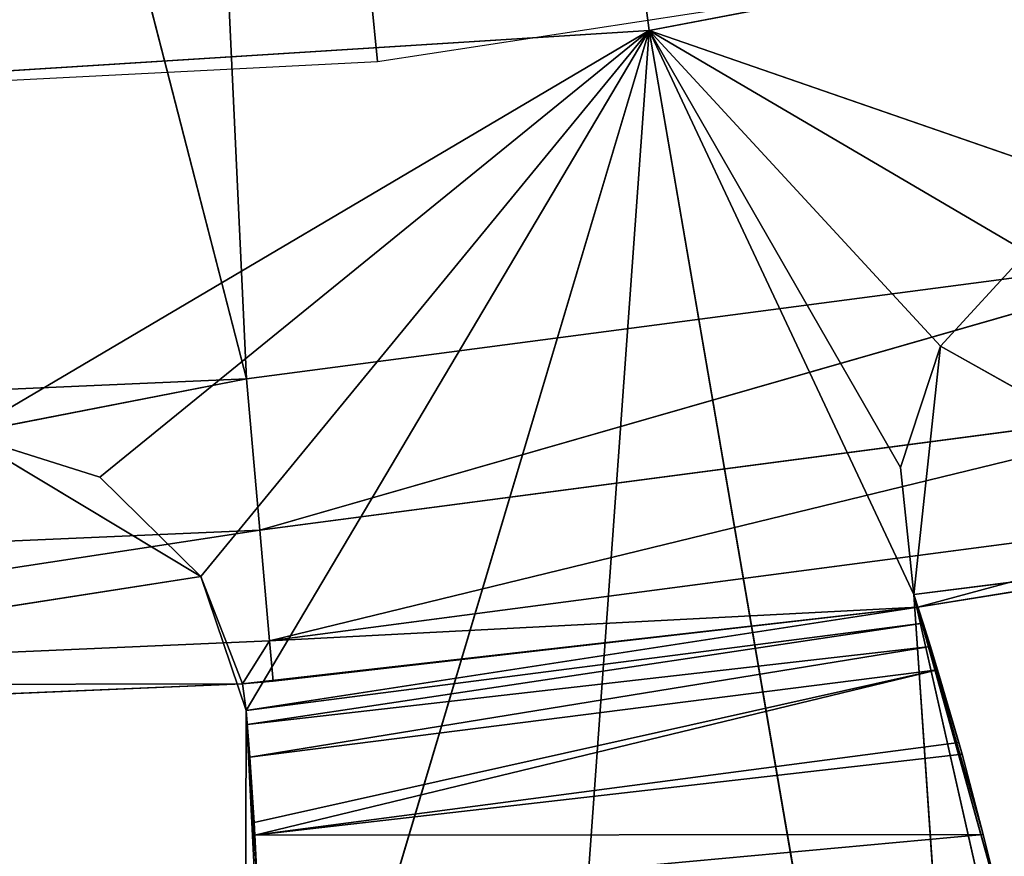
# Model space of a CAD drawing. Extents: x 0 to 110, y -110 to 0.
# Tile 197 of 256: x 57.56 to 60.81, y -94.43 to -91.67. Entities that reach past the tile are written whole.
import ezdxf

# ---------------------------------------------------------------- set-up
doc = ezdxf.new("R2010")
doc.units = 0
doc.header["$LTSCALE"] = 25.4
doc.layers.get('0').update_dxf_attribs({"color": 13, "linetype": 'CONTINUOUS'})

# ---------------------------------------------------------------- blocks, each defined once
blk = doc.blocks.new('REFLECTOR-LED-GU10-ES111-D')
at = {"color": 18}
for p, q in [((59.6373, 56, 91.7082), (55, 56, 92)), ((55, 56, 92), (59.6373, 47, 91.7082)), ((55, 56, 92), (59.6373, 47, 91.7082)), ((59.6373, 56, 91.7082), (55, 56, 92)), ((57.3831, 56, 93.0391), (59.6373, 56, 91.7082)), ((57.3831, 56, 93.0391), (59.6373, 56, 91.7082)), ((57.3831, 56, 93.0391), (57.8282, 56, 93.1791)), ((57.8282, 56, 93.1791), (57.3831, 46, 93.0391)), ((57.8282, 56, 93.1791), (57.3831, 46, 93.0391)), ((57.3831, 56, 93.0391), (57.8282, 56, 93.1791)), ((57.8282, 56, 93.1791), (59.6373, 56, 91.7082)), ((57.8282, 56, 93.1791), (59.6373, 56, 91.7082)), ((57.8282, 56, 93.1791), (58.1614, 56, 93.5059)), ((58.1614, 56, 93.5059), (57.8282, 46, 93.1791)), ((58.1614, 56, 93.5059), (57.8282, 46, 93.1791)), ((57.8282, 56, 93.1791), (58.1614, 56, 93.5059)), ((57.8282, 56, 93.1791), (57.8282, 46, 93.1791)), ((57.8282, 56, 93.1791), (57.8282, 46, 93.1791)), ((58.1614, 56, 93.5059), (59.6373, 56, 91.7082)), ((58.1614, 56, 93.5059), (58.31, 56, 93.9482)), ((58.1614, 56, 93.5059), (59.6373, 56, 91.7082)), ((58.1614, 56, 93.5059), (58.31, 56, 93.9482)), ((58.1614, 56, 93.5059), (58.31, 53.4116, 93.9482)), ((58.1614, 56, 93.5059), (58.31, 53.4116, 93.9482)), ((58.1614, 56, 93.5059), (58.2982, 53, 93.8603)), ((58.1614, 56, 93.5059), (58.2982, 53, 93.8603)), ((58.1614, 56, 93.5059), (58.1614, 46, 93.5059)), ((58.1614, 56, 93.5059), (58.1614, 46, 93.5059)), ((58.31, 56, 93.9482), (58.3046, 56, 96.1754)), ((58.3046, 56, 96.1754), (59.6373, 56, 91.7082)), ((58.3046, 56, 96.1754), (59.6373, 56, 91.7082)), ((58.31, 56, 93.9482), (58.3046, 56, 96.1754)), ((58.31, 56, 93.9482), (59.6373, 56, 91.7082)), ((58.31, 56, 93.9482), (59.6373, 56, 91.7082)), ((58.31, 53.4116, 93.9482), (58.31, 56, 93.9482)), ((58.31, 53.4116, 93.9482), (58.31, 56, 93.9482)), ((58.3139, 53.5, 93.9934), (58.31, 56, 93.9482)), ((58.3227, 53.6532, 94.1019), (58.31, 56, 93.9482)), ((58.3139, 53.5, 93.9934), (58.31, 56, 93.9482)), ((58.3227, 53.6532, 94.1019), (58.31, 56, 93.9482)), ((58.3371, 53.8404, 94.3167), (58.31, 56, 93.9482)), ((58.3371, 53.8404, 94.3167), (58.31, 56, 93.9482)), ((58.3395, 53.866, 94.3586), (58.31, 56, 93.9482)), ((58.31, 56, 93.9482), (58.3568, 54, 94.8589)), ((58.31, 56, 93.9482), (58.3568, 54, 94.8589)), ((58.31, 56, 93.9482), (58.3496, 53.9593, 94.5761)), ((58.31, 56, 93.9482), (58.3496, 53.9593, 94.5761)), ((58.3395, 53.866, 94.3586), (58.31, 56, 93.9482)), ((59.6373, 56, 91.7082), (59.1195, 56, 98.9013)), ((59.6373, 56, 91.7082), (59.1195, 56, 98.9013)), ((60.8747, 56, 98.9013), (59.6373, 56, 91.7082)), ((59.6373, 56, 91.7082), (60.4653, 56, 93.1472)), ((60.5972, 56, 92.7479), (59.6373, 56, 91.7082)), ((59.6373, 56, 91.7082), (60.4653, 56, 93.1472)), ((59.6373, 56, 91.7082), (60.5093, 56, 93.5655)), ((59.6373, 56, 91.7082), (60.5093, 56, 93.5655)), ((60.8747, 56, 98.9013), (59.6373, 56, 91.7082)), ((60.8816, 56, 92.4381), (59.6373, 56, 91.7082)), ((60.5972, 56, 92.7479), (59.6373, 56, 91.7082)), ((60.8816, 56, 92.4381), (59.6373, 56, 91.7082)), ((61.2682, 56, 92.2726), (59.6373, 56, 91.7082)), ((61.2682, 56, 92.2726), (59.6373, 56, 91.7082)), ((64.2015, 56, 90.8376), (59.6373, 56, 91.7082)), ((59.6373, 56, 91.7082), (59.6373, 47, 91.7082)), ((59.6373, 56, 91.7082), (59.6373, 47, 91.7082)), ((59.6373, 56, 91.7082), (64.2015, 47, 90.8376)), ((59.6373, 56, 91.7082), (64.2015, 47, 90.8376)), ((64.2015, 56, 90.8376), (59.6373, 56, 91.7082)), ((60.4653, 56, 93.1472), (60.5972, 56, 92.7479)), ((60.5093, 56, 93.5655), (60.4653, 56, 93.1472)), ((60.5972, 56, 92.7479), (60.4653, 46, 93.1472)), ((60.5972, 56, 92.7479), (60.4653, 46, 93.1472)), ((60.4653, 56, 93.1472), (60.5972, 56, 92.7479)), ((60.4653, 56, 93.1472), (60.4653, 46, 93.1472)), ((60.4653, 56, 93.1472), (60.4653, 46, 93.1472)), ((60.4653, 56, 93.1472), (60.5093, 46, 93.5655)), ((60.4653, 56, 93.1472), (60.5093, 46, 93.5655)), ((60.5093, 56, 93.5655), (60.4653, 56, 93.1472)), ((60.8747, 56, 98.9013), (60.5093, 56, 93.5655)), ((60.8747, 56, 98.9013), (60.5093, 56, 93.5655)), ((61.0047, 56, 95.7575), (60.5093, 56, 93.5655)), ((60.7924, 54, 94.5784), (60.5093, 56, 93.5655)), ((60.5093, 56, 93.5655), (61.0047, 54, 95.7575)), ((60.7924, 54, 94.5784), (60.5093, 56, 93.5655)), ((60.7383, 53.9736, 94.3557), (60.5093, 56, 93.5655)), ((60.7383, 53.9736, 94.3557), (60.5093, 56, 93.5655)), ((60.6682, 53.866, 94.0912), (60.5093, 56, 93.5655)), ((60.6577, 53.8425, 94.0536), (60.5093, 56, 93.5655)), ((60.6682, 53.866, 94.0912), (60.5093, 56, 93.5655)), ((60.6577, 53.8425, 94.0536), (60.5093, 56, 93.5655)), ((60.5878, 53.6186, 93.8141), (60.5093, 56, 93.5655)), ((60.5878, 53.6186, 93.8141), (60.5093, 56, 93.5655)), ((60.5639, 53.5001, 93.7365), (60.5093, 56, 93.5655)), ((60.5093, 46, 93.5655), (60.5093, 56, 93.5655)), ((60.5093, 56, 93.5655), (60.5228, 53, 93.607)), ((60.5093, 56, 93.5655), (60.5228, 53, 93.607)), ((60.5093, 56, 93.5655), (60.5399, 53.3277, 93.6603)), ((60.5093, 56, 93.5655), (60.5399, 53.3277, 93.6603)), ((60.5639, 53.5001, 93.7365), (60.5093, 56, 93.5655)), ((61.0047, 56, 95.7575), (60.5093, 56, 93.5655)), ((60.5093, 56, 93.5655), (61.0047, 54, 95.7575)), ((60.5093, 46, 93.5655), (60.5093, 56, 93.5655)), ((60.5972, 56, 92.7479), (60.8816, 56, 92.4381)), ((60.8816, 56, 92.4381), (60.5972, 46, 92.7479)), ((60.8816, 56, 92.4381), (60.5972, 46, 92.7479)), ((60.5972, 56, 92.7479), (60.8816, 56, 92.4381)), ((60.5972, 56, 92.7479), (60.5972, 46, 92.7479)), ((60.5972, 56, 92.7479), (60.5972, 46, 92.7479)), ((60.7383, 53.9736, 94.3557), (60.7924, 54, 94.5784)), ((60.7383, 53.9736, 94.3557), (60.7924, 54, 94.5784)), ((58.3395, 53.866, 94.3586), (60.7383, 53.9736, 94.3557)), ((58.3395, 53.866, 94.3586), (60.7383, 53.9736, 94.3557)), ((60.7383, 53.9736, 94.3557), (58.3496, 53.9593, 94.5761)), ((60.7383, 53.9736, 94.3557), (58.3496, 53.9593, 94.5761)), ((60.6682, 53.866, 94.0912), (60.7383, 53.9736, 94.3557)), ((60.6682, 53.866, 94.0912), (60.7383, 53.9736, 94.3557)), ((58.3496, 53.9593, 94.5761), (58.3395, 53.866, 94.3586)), ((58.3496, 53.9593, 94.5761), (58.3395, 53.866, 94.3586)), ((58.3395, 53.866, 94.3586), (58.3371, 53.8404, 94.3167)), ((58.3395, 53.866, 94.3586), (58.3371, 53.8404, 94.3167)), ((60.6577, 53.8425, 94.0536), (58.3395, 53.866, 94.3586)), ((58.3395, 53.866, 94.3586), (60.5878, 53.6186, 93.8141)), ((60.6577, 53.8425, 94.0536), (58.3395, 53.866, 94.3586)), ((60.6682, 53.866, 94.0912), (58.3395, 53.866, 94.3586)), ((60.6682, 53.866, 94.0912), (58.3395, 53.866, 94.3586)), ((58.3395, 53.866, 94.3586), (60.5878, 53.6186, 93.8141)), ((60.6577, 53.8425, 94.0536), (60.6682, 53.866, 94.0912)), ((60.6577, 53.8425, 94.0536), (60.6682, 53.866, 94.0912)), ((58.3371, 53.8404, 94.3167), (58.3227, 53.6532, 94.1019)), ((58.3371, 53.8404, 94.3167), (58.3227, 53.6532, 94.1019)), ((58.3371, 53.8404, 94.3167), (60.5878, 53.6186, 93.8141)), ((58.3371, 53.8404, 94.3167), (60.5878, 53.6186, 93.8141)), ((60.5878, 53.6186, 93.8141), (60.6577, 53.8425, 94.0536)), ((60.5878, 53.6186, 93.8141), (60.6577, 53.8425, 94.0536)), ((58.3227, 53.6532, 94.1019), (58.3139, 53.5, 93.9934)), ((58.3227, 53.6532, 94.1019), (58.3139, 53.5, 93.9934)), ((58.3227, 53.6532, 94.1019), (60.5878, 53.6186, 93.8141)), ((58.3227, 53.6532, 94.1019), (60.5878, 53.6186, 93.8141)), ((58.3227, 53.6532, 94.1019), (60.5639, 53.5001, 93.7365)), ((58.3227, 53.6532, 94.1019), (60.5639, 53.5001, 93.7365)), ((60.5639, 53.5001, 93.7365), (60.5878, 53.6186, 93.8141)), ((60.5639, 53.5001, 93.7365), (60.5878, 53.6186, 93.8141)), ((58.3139, 53.5, 93.9934), (58.31, 53.4116, 93.9482)), ((58.3139, 53.5, 93.9934), (58.31, 53.4116, 93.9482)), ((58.3139, 53.5, 93.9934), (60.5639, 53.5001, 93.7365)), ((58.3139, 53.5, 93.9934), (60.5639, 53.5001, 93.7365)), ((58.3139, 53.5, 93.9934), (60.5399, 53.3277, 93.6603)), ((58.3139, 53.5, 93.9934), (60.5399, 53.3277, 93.6603)), ((60.5399, 53.3277, 93.6603), (60.5639, 53.5001, 93.7365)), ((60.5399, 53.3277, 93.6603), (60.5639, 53.5001, 93.7365)), ((58.31, 53.4116, 93.9482), (58.2982, 53, 93.8603)), ((58.31, 53.4116, 93.9482), (58.2982, 53, 93.8603)), ((58.31, 53.4116, 93.9482), (60.5399, 53.3277, 93.6603)), ((58.31, 53.4116, 93.9482), (60.5399, 53.3277, 93.6603)), ((58.31, 53.4116, 93.9482), (60.5228, 53, 93.607)), ((58.31, 53.4116, 93.9482), (60.5228, 53, 93.607)), ((60.5228, 53, 93.607), (60.5399, 53.3277, 93.6603)), ((60.5228, 53, 93.607), (60.5399, 53.3277, 93.6603)), ((58.2982, 53, 93.8603), (58.1614, 46, 93.5059)), ((58.2982, 53, 93.8603), (58.1614, 46, 93.5059)), ((60.5228, 53, 93.607), (58.2982, 53, 93.8603)), ((58.2982, 53, 93.8603), (58.3991, 46, 93.8516)), ((58.2982, 53, 93.8603), (58.3991, 46, 93.8516)), ((58.2982, 53, 93.8603), (58.2982, 46, 93.8603)), ((60.5228, 53, 93.607), (58.2982, 53, 93.8603)), ((58.2982, 53, 93.8603), (58.2982, 46, 93.8603)), ((60.5228, 53, 93.607), (58.3991, 46, 93.8516)), ((60.5228, 53, 93.607), (58.3991, 46, 93.8516)), ((60.5093, 46, 93.5655), (60.5228, 53, 93.607)), ((60.5093, 46, 93.5655), (60.5228, 53, 93.607)), ((60.5228, 46, 93.607), (60.5228, 53, 93.607)), ((60.5228, 46, 93.607), (60.5228, 53, 93.607)), ((59.6373, 47, 91.7082), (55, 47, 92)), ((59.6373, 47, 91.7082), (55, 47, 92)), ((59.6373, 47, 91.7082), (55, 47, 55)), ((59.6373, 47, 91.7082), (55, 47, 55)), ((64.2015, 47, 90.8376), (59.6373, 47, 91.7082)), ((64.2015, 47, 90.8376), (59.6373, 47, 91.7082)), ((58.2982, 46, 93.8603), (55, 45.5, 93.866)), ((58.2982, 46, 93.8603), (55, 45.5, 93.866)), ((58.2982, 46, 93.8603), (55, 46, 94)), ((58.1614, 46, 93.5059), (55, 46, 94)), ((58.2982, 46, 93.8603), (55, 46, 94)), ((58.1614, 46, 93.5059), (55, 46, 94)), ((57.3831, 46, 93.0391), (57.8282, 46, 93.1791)), ((57.3831, 46, 93.0391), (57.8282, 46, 93.1791)), ((57.3831, 46, 93.0391), (58.1614, 46, 93.5059)), ((57.3831, 46, 93.0391), (58.1614, 46, 93.5059)), ((57.8282, 46, 93.1791), (58.1614, 46, 93.5059)), ((57.8282, 46, 93.1791), (58.1614, 46, 93.5059)), ((58.1614, 46, 93.5059), (58.2982, 46, 93.8603)), ((58.1614, 46, 93.5059), (58.2982, 46, 93.8603)), ((58.2982, 46, 93.8603), (58.3991, 46, 93.8516)), ((58.2982, 46, 93.8603), (58.3991, 46, 93.8516)), ((58.2982, 46, 93.8603), (58.3874, 45.5, 93.7181)), ((58.2982, 46, 93.8603), (58.3874, 45.5, 93.7181)), ((60.5228, 46, 93.607), (58.3874, 45.5, 93.7181)), ((58.3991, 46, 93.8516), (58.3874, 45.5, 93.7181)), ((60.5228, 46, 93.607), (58.3874, 45.5, 93.7181)), ((58.3991, 46, 93.8516), (58.3874, 45.5, 93.7181)), ((58.3991, 46, 93.8516), (60.5228, 46, 93.607)), ((58.3991, 46, 93.8516), (60.5228, 46, 93.607)), ((60.4653, 46, 93.1472), (60.5972, 46, 92.7479)), ((60.5093, 46, 93.5655), (60.4653, 46, 93.1472)), ((60.5093, 46, 93.5655), (60.4653, 46, 93.1472)), ((60.4653, 46, 93.1472), (60.5972, 46, 92.7479)), ((60.5228, 46, 93.607), (60.5093, 46, 93.5655)), ((60.5228, 46, 93.607), (60.5093, 46, 93.5655)), ((61.7723, 46, 93.4075), (60.5093, 46, 93.5655)), ((60.5093, 46, 93.5655), (60.5972, 46, 92.7479)), ((60.5093, 46, 93.5655), (60.5972, 46, 92.7479)), ((61.7723, 46, 93.4075), (60.5093, 46, 93.5655)), ((61.7723, 46, 93.4075), (60.5228, 46, 93.607)), ((60.5228, 46, 93.607), (61.749, 45.5, 93.2756)), ((60.5228, 46, 93.607), (61.749, 45.5, 93.2756)), ((61.7723, 46, 93.4075), (60.5228, 46, 93.607)), ((60.5972, 46, 92.7479), (60.8816, 46, 92.4381)), ((61.7723, 46, 93.4075), (60.5972, 46, 92.7479)), ((61.7723, 46, 93.4075), (60.5972, 46, 92.7479)), ((60.5972, 46, 92.7479), (60.8816, 46, 92.4381)), ((55, 45.5, 93.866), (58.3874, 45.5, 93.7181)), ((55, 45.5, 93.866), (58.3555, 45.134, 93.3535)), ((55, 45.5, 93.866), (58.3874, 45.5, 93.7181)), ((55, 45.5, 93.866), (58.3555, 45.134, 93.3535)), ((58.3555, 45.134, 93.3535), (58.3874, 45.5, 93.7181)), ((58.3555, 45.134, 93.3535), (58.3874, 45.5, 93.7181)), ((58.3874, 45.5, 93.7181), (61.749, 45.5, 93.2756)), ((61.6855, 45.134, 92.9151), (58.3874, 45.5, 93.7181)), ((61.6855, 45.134, 92.9151), (58.3874, 45.5, 93.7181)), ((58.3874, 45.5, 93.7181), (61.749, 45.5, 93.2756)), ((55, 45.134, 93.5), (58.3555, 45.134, 93.3535)), ((55, 45.134, 93.5), (58.3119, 45, 92.8554)), ((55, 45.134, 93.5), (58.3555, 45.134, 93.3535)), ((55, 45.134, 93.5), (58.3119, 45, 92.8554)), ((58.3119, 45, 92.8554), (58.3555, 45.134, 93.3535)), ((58.3119, 45, 92.8554), (58.3555, 45.134, 93.3535)), ((58.3555, 45.134, 93.3535), (61.6855, 45.134, 92.9151)), ((61.5986, 45, 92.4227), (58.3555, 45.134, 93.3535)), ((61.5986, 45, 92.4227), (58.3555, 45.134, 93.3535)), ((58.3555, 45.134, 93.3535), (61.6855, 45.134, 92.9151)), ((58.3119, 45, 92.8554), (55, 45, 80)), ((58.3119, 45, 92.8554), (55, 45, 80)), ((58.3119, 45, 92.8554), (55, 45, 93)), ((58.3119, 45, 92.8554), (55, 45, 93)), ((58.3119, 45, 92.8554), (57.703, 45, 79.8534)), ((58.3119, 45, 92.8554), (57.703, 45, 79.8534)), ((61.5986, 45, 92.4227), (58.3119, 45, 92.8554)), ((61.5986, 45, 92.4227), (58.3119, 45, 92.8554))]:
    blk.add_line(p, q, dxfattribs=at)
at = {"color": 7}
for p, q in [((55, 47.5, 92), (58.7432, 47.5, 91.8102)), ((58.7432, 47.5, 91.8102), (55, 47.5, 55)), ((58.7432, 47.5, 91.8102), (55, 47.5, 55)), ((58.7432, 47.5, 91.8102), (62.448, 47.5, 91.2426))]:
    blk.add_line(p, q, dxfattribs=at)
at = {"color": 18}
mesh = blk.add_polyface(dxfattribs=at)
corners = [(57.3831, 56, 93.0391), (59.6373, 56, 91.7082), (55, 56, 92)]
mesh.append_faces([[corners[k] for k in face] for face in [(0, 1, 2)]], dxfattribs={"color": 18})
mesh = blk.add_polyface(dxfattribs=at)
corners = [(59.6373, 47, 91.7082), (55, 47, 92), (55, 56, 92)]
mesh.append_faces([[corners[k] for k in face] for face in [(0, 1, 2)]], dxfattribs={"color": 18})
mesh = blk.add_polyface(dxfattribs=at)
corners = [(59.6373, 47, 91.7082), (55, 56, 92), (59.6373, 56, 91.7082)]
mesh.append_faces([[corners[k] for k in face] for face in [(0, 1, 2)]], dxfattribs={"color": 18})
mesh = blk.add_polyface(dxfattribs=at)
corners = [(57.8282, 56, 93.1791), (59.6373, 56, 91.7082), (57.3831, 56, 93.0391)]
mesh.append_faces([[corners[k] for k in face] for face in [(0, 1, 2)]], dxfattribs={"color": 18})
mesh = blk.add_polyface(dxfattribs=at)
corners = [(57.8282, 56, 93.1791), (57.3831, 46, 93.0391), (57.8282, 46, 93.1791)]
mesh.append_faces([[corners[k] for k in face] for face in [(0, 1, 2)]], dxfattribs={"color": 18})
mesh = blk.add_polyface(dxfattribs=at)
corners = [(57.8282, 56, 93.1791), (57.3831, 56, 93.0391), (57.3831, 46, 93.0391)]
mesh.append_faces([[corners[k] for k in face] for face in [(0, 1, 2)]], dxfattribs={"color": 18})
mesh = blk.add_polyface(dxfattribs=at)
corners = [(58.1614, 56, 93.5059), (59.6373, 56, 91.7082), (57.8282, 56, 93.1791)]
mesh.append_faces([[corners[k] for k in face] for face in [(0, 1, 2)]], dxfattribs={"color": 18})
mesh = blk.add_polyface(dxfattribs=at)
corners = [(58.1614, 56, 93.5059), (57.8282, 46, 93.1791), (58.1614, 46, 93.5059)]
mesh.append_faces([[corners[k] for k in face] for face in [(0, 1, 2)]], dxfattribs={"color": 18})
mesh = blk.add_polyface(dxfattribs=at)
corners = [(58.1614, 56, 93.5059), (57.8282, 56, 93.1791), (57.8282, 46, 93.1791)]
mesh.append_faces([[corners[k] for k in face] for face in [(0, 1, 2)]], dxfattribs={"color": 18})
mesh = blk.add_polyface(dxfattribs=at)
corners = [(58.31, 56, 93.9482), (59.6373, 56, 91.7082), (58.1614, 56, 93.5059)]
mesh.append_faces([[corners[k] for k in face] for face in [(0, 1, 2)]], dxfattribs={"color": 18})
mesh = blk.add_polyface(dxfattribs=at)
corners = [(58.1614, 56, 93.5059), (58.31, 53.4116, 93.9482), (58.31, 56, 93.9482)]
mesh.append_faces([[corners[k] for k in face] for face in [(0, 1, 2)]], dxfattribs={"color": 18})
mesh = blk.add_polyface(dxfattribs=at)
corners = [(58.1614, 56, 93.5059), (58.2982, 53, 93.8603), (58.31, 53.4116, 93.9482)]
mesh.append_faces([[corners[k] for k in face] for face in [(0, 1, 2)]], dxfattribs={"color": 18})
mesh = blk.add_polyface(dxfattribs=at)
corners = [(58.1614, 56, 93.5059), (58.1614, 46, 93.5059), (58.2982, 53, 93.8603)]
mesh.append_faces([[corners[k] for k in face] for face in [(0, 1, 2)]], dxfattribs={"color": 18})
mesh = blk.add_polyface(dxfattribs=at)
corners = [(58.3046, 56, 96.1754), (59.6373, 56, 91.7082), (58.31, 56, 93.9482)]
mesh.append_faces([[corners[k] for k in face] for face in [(0, 1, 2)]], dxfattribs={"color": 18})
mesh = blk.add_polyface(dxfattribs=at)
corners = [(59.1195, 56, 98.9013), (59.6373, 56, 91.7082), (58.3046, 56, 96.1754)]
mesh.append_faces([[corners[k] for k in face] for face in [(0, 1, 2)]], dxfattribs={"color": 18})
mesh = blk.add_polyface(dxfattribs=at)
corners = [(58.31, 56, 93.9482), (58.3568, 54, 94.8589), (58.3046, 56, 96.1754)]
mesh.append_faces([[corners[k] for k in face] for face in [(0, 1, 2)]], dxfattribs={"color": 18})
mesh = blk.add_polyface(dxfattribs=at)
corners = [(58.31, 56, 93.9482), (58.31, 53.4116, 93.9482), (58.3139, 53.5, 93.9934)]
mesh.append_faces([[corners[k] for k in face] for face in [(0, 1, 2)]], dxfattribs={"color": 18})
mesh = blk.add_polyface(dxfattribs=at)
corners = [(58.31, 56, 93.9482), (58.3139, 53.5, 93.9934), (58.3227, 53.6532, 94.1019)]
mesh.append_faces([[corners[k] for k in face] for face in [(0, 1, 2)]], dxfattribs={"color": 18})
mesh = blk.add_polyface(dxfattribs=at)
corners = [(58.31, 56, 93.9482), (58.3227, 53.6532, 94.1019), (58.3371, 53.8404, 94.3167)]
mesh.append_faces([[corners[k] for k in face] for face in [(0, 1, 2)]], dxfattribs={"color": 18})
mesh = blk.add_polyface(dxfattribs=at)
corners = [(58.31, 56, 93.9482), (58.3371, 53.8404, 94.3167), (58.3395, 53.866, 94.3586)]
mesh.append_faces([[corners[k] for k in face] for face in [(0, 1, 2)]], dxfattribs={"color": 18})
mesh = blk.add_polyface(dxfattribs=at)
corners = [(58.31, 56, 93.9482), (58.3496, 53.9593, 94.5761), (58.3568, 54, 94.8589)]
mesh.append_faces([[corners[k] for k in face] for face in [(0, 1, 2)]], dxfattribs={"color": 18})
mesh = blk.add_polyface(dxfattribs=at)
corners = [(58.31, 56, 93.9482), (58.3395, 53.866, 94.3586), (58.3496, 53.9593, 94.5761)]
mesh.append_faces([[corners[k] for k in face] for face in [(0, 1, 2)]], dxfattribs={"color": 18})
mesh = blk.add_polyface(dxfattribs=at)
corners = [(60.8747, 56, 98.9013), (59.6373, 56, 91.7082), (59.1195, 56, 98.9013)]
mesh.append_faces([[corners[k] for k in face] for face in [(0, 1, 2)]], dxfattribs={"color": 18})
mesh = blk.add_polyface(dxfattribs=at)
corners = [(60.4653, 56, 93.1472), (60.5972, 56, 92.7479), (59.6373, 56, 91.7082)]
mesh.append_faces([[corners[k] for k in face] for face in [(0, 1, 2)]], dxfattribs={"color": 18})
mesh = blk.add_polyface(dxfattribs=at)
corners = [(60.5093, 56, 93.5655), (60.4653, 56, 93.1472), (59.6373, 56, 91.7082)]
mesh.append_faces([[corners[k] for k in face] for face in [(0, 1, 2)]], dxfattribs={"color": 18})
mesh = blk.add_polyface(dxfattribs=at)
corners = [(60.8747, 56, 98.9013), (60.5093, 56, 93.5655), (59.6373, 56, 91.7082)]
mesh.append_faces([[corners[k] for k in face] for face in [(0, 1, 2)]], dxfattribs={"color": 18})
mesh = blk.add_polyface(dxfattribs=at)
corners = [(60.5972, 56, 92.7479), (60.8816, 56, 92.4381), (59.6373, 56, 91.7082)]
mesh.append_faces([[corners[k] for k in face] for face in [(0, 1, 2)]], dxfattribs={"color": 18})
mesh = blk.add_polyface(dxfattribs=at)
corners = [(60.8816, 56, 92.4381), (61.2682, 56, 92.2726), (59.6373, 56, 91.7082)]
mesh.append_faces([[corners[k] for k in face] for face in [(0, 1, 2)]], dxfattribs={"color": 18})
mesh = blk.add_polyface(dxfattribs=at)
corners = [(61.2682, 56, 92.2726), (64.2015, 56, 90.8376), (59.6373, 56, 91.7082)]
mesh.append_faces([[corners[k] for k in face] for face in [(0, 1, 2)]], dxfattribs={"color": 18})
mesh = blk.add_polyface(dxfattribs=at)
corners = [(64.2015, 47, 90.8376), (59.6373, 47, 91.7082), (59.6373, 56, 91.7082)]
mesh.append_faces([[corners[k] for k in face] for face in [(0, 1, 2)]], dxfattribs={"color": 18})
mesh = blk.add_polyface(dxfattribs=at)
corners = [(64.2015, 47, 90.8376), (59.6373, 56, 91.7082), (64.2015, 56, 90.8376)]
mesh.append_faces([[corners[k] for k in face] for face in [(0, 1, 2)]], dxfattribs={"color": 18})
mesh = blk.add_polyface(dxfattribs=at)
corners = [(60.5972, 56, 92.7479), (60.4653, 46, 93.1472), (60.5972, 46, 92.7479)]
mesh.append_faces([[corners[k] for k in face] for face in [(0, 1, 2)]], dxfattribs={"color": 18})
mesh = blk.add_polyface(dxfattribs=at)
corners = [(60.4653, 56, 93.1472), (60.4653, 46, 93.1472), (60.5972, 56, 92.7479)]
mesh.append_faces([[corners[k] for k in face] for face in [(0, 1, 2)]], dxfattribs={"color": 18})
mesh = blk.add_polyface(dxfattribs=at)
corners = [(60.4653, 56, 93.1472), (60.5093, 46, 93.5655), (60.4653, 46, 93.1472)]
mesh.append_faces([[corners[k] for k in face] for face in [(0, 1, 2)]], dxfattribs={"color": 18})
mesh = blk.add_polyface(dxfattribs=at)
corners = [(60.5093, 56, 93.5655), (60.5093, 46, 93.5655), (60.4653, 56, 93.1472)]
mesh.append_faces([[corners[k] for k in face] for face in [(0, 1, 2)]], dxfattribs={"color": 18})
mesh = blk.add_polyface(dxfattribs=at)
corners = [(60.8747, 56, 98.9013), (61.0047, 56, 95.7575), (60.5093, 56, 93.5655)]
mesh.append_faces([[corners[k] for k in face] for face in [(0, 1, 2)]], dxfattribs={"color": 18})
mesh = blk.add_polyface(dxfattribs=at)
corners = [(60.5093, 56, 93.5655), (61.0047, 54, 95.7575), (60.7924, 54, 94.5784)]
mesh.append_faces([[corners[k] for k in face] for face in [(0, 1, 2)]], dxfattribs={"color": 18})
mesh = blk.add_polyface(dxfattribs=at)
corners = [(60.5093, 56, 93.5655), (60.7924, 54, 94.5784), (60.7383, 53.9736, 94.3557)]
mesh.append_faces([[corners[k] for k in face] for face in [(0, 1, 2)]], dxfattribs={"color": 18})
mesh = blk.add_polyface(dxfattribs=at)
corners = [(60.5093, 56, 93.5655), (60.7383, 53.9736, 94.3557), (60.6682, 53.866, 94.0912)]
mesh.append_faces([[corners[k] for k in face] for face in [(0, 1, 2)]], dxfattribs={"color": 18})
mesh = blk.add_polyface(dxfattribs=at)
corners = [(60.5093, 56, 93.5655), (60.6682, 53.866, 94.0912), (60.6577, 53.8425, 94.0536)]
mesh.append_faces([[corners[k] for k in face] for face in [(0, 1, 2)]], dxfattribs={"color": 18})
mesh = blk.add_polyface(dxfattribs=at)
corners = [(60.5093, 56, 93.5655), (60.6577, 53.8425, 94.0536), (60.5878, 53.6186, 93.8141)]
mesh.append_faces([[corners[k] for k in face] for face in [(0, 1, 2)]], dxfattribs={"color": 18})
mesh = blk.add_polyface(dxfattribs=at)
corners = [(60.5093, 56, 93.5655), (60.5878, 53.6186, 93.8141), (60.5639, 53.5001, 93.7365)]
mesh.append_faces([[corners[k] for k in face] for face in [(0, 1, 2)]], dxfattribs={"color": 18})
mesh = blk.add_polyface(dxfattribs=at)
corners = [(60.5093, 56, 93.5655), (60.5228, 53, 93.607), (60.5093, 46, 93.5655)]
mesh.append_faces([[corners[k] for k in face] for face in [(0, 1, 2)]], dxfattribs={"color": 18})
mesh = blk.add_polyface(dxfattribs=at)
corners = [(60.5093, 56, 93.5655), (60.5399, 53.3277, 93.6603), (60.5228, 53, 93.607)]
mesh.append_faces([[corners[k] for k in face] for face in [(0, 1, 2)]], dxfattribs={"color": 18})
mesh = blk.add_polyface(dxfattribs=at)
corners = [(60.5093, 56, 93.5655), (60.5639, 53.5001, 93.7365), (60.5399, 53.3277, 93.6603)]
mesh.append_faces([[corners[k] for k in face] for face in [(0, 1, 2)]], dxfattribs={"color": 18})
mesh = blk.add_polyface(dxfattribs=at)
corners = [(61.0047, 56, 95.7575), (61.0047, 54, 95.7575), (60.5093, 56, 93.5655)]
mesh.append_faces([[corners[k] for k in face] for face in [(0, 1, 2)]], dxfattribs={"color": 18})
mesh = blk.add_polyface(dxfattribs=at)
corners = [(60.8816, 56, 92.4381), (60.5972, 46, 92.7479), (60.8816, 46, 92.4381)]
mesh.append_faces([[corners[k] for k in face] for face in [(0, 1, 2)]], dxfattribs={"color": 18})
mesh = blk.add_polyface(dxfattribs=at)
corners = [(60.5972, 56, 92.7479), (60.5972, 46, 92.7479), (60.8816, 56, 92.4381)]
mesh.append_faces([[corners[k] for k in face] for face in [(0, 1, 2)]], dxfattribs={"color": 18})
mesh = blk.add_polyface(dxfattribs=at)
corners = [(60.7924, 54, 94.5784), (58.3496, 53.9593, 94.5761), (60.7383, 53.9736, 94.3557)]
mesh.append_faces([[corners[k] for k in face] for face in [(0, 1, 2)]], dxfattribs={"color": 18})
mesh = blk.add_polyface(dxfattribs=at)
corners = [(58.3496, 53.9593, 94.5761), (58.3395, 53.866, 94.3586), (60.7383, 53.9736, 94.3557)]
mesh.append_faces([[corners[k] for k in face] for face in [(0, 1, 2)]], dxfattribs={"color": 18})
mesh = blk.add_polyface(dxfattribs=at)
corners = [(58.3395, 53.866, 94.3586), (60.6682, 53.866, 94.0912), (60.7383, 53.9736, 94.3557)]
mesh.append_faces([[corners[k] for k in face] for face in [(0, 1, 2)]], dxfattribs={"color": 18})
mesh = blk.add_polyface(dxfattribs=at)
corners = [(58.3395, 53.866, 94.3586), (58.3371, 53.8404, 94.3167), (60.5878, 53.6186, 93.8141)]
mesh.append_faces([[corners[k] for k in face] for face in [(0, 1, 2)]], dxfattribs={"color": 18})
mesh = blk.add_polyface(dxfattribs=at)
corners = [(58.3395, 53.866, 94.3586), (60.5878, 53.6186, 93.8141), (60.6577, 53.8425, 94.0536)]
mesh.append_faces([[corners[k] for k in face] for face in [(0, 1, 2)]], dxfattribs={"color": 18})
mesh = blk.add_polyface(dxfattribs=at)
corners = [(58.3395, 53.866, 94.3586), (60.6577, 53.8425, 94.0536), (60.6682, 53.866, 94.0912)]
mesh.append_faces([[corners[k] for k in face] for face in [(0, 1, 2)]], dxfattribs={"color": 18})
mesh = blk.add_polyface(dxfattribs=at)
corners = [(58.3371, 53.8404, 94.3167), (58.3227, 53.6532, 94.1019), (60.5878, 53.6186, 93.8141)]
mesh.append_faces([[corners[k] for k in face] for face in [(0, 1, 2)]], dxfattribs={"color": 18})
mesh = blk.add_polyface(dxfattribs=at)
corners = [(60.5639, 53.5001, 93.7365), (58.3227, 53.6532, 94.1019), (58.3139, 53.5, 93.9934)]
mesh.append_faces([[corners[k] for k in face] for face in [(0, 1, 2)]], dxfattribs={"color": 18})
mesh = blk.add_polyface(dxfattribs=at)
corners = [(60.5878, 53.6186, 93.8141), (58.3227, 53.6532, 94.1019), (60.5639, 53.5001, 93.7365)]
mesh.append_faces([[corners[k] for k in face] for face in [(0, 1, 2)]], dxfattribs={"color": 18})
mesh = blk.add_polyface(dxfattribs=at)
corners = [(60.5399, 53.3277, 93.6603), (58.3139, 53.5, 93.9934), (58.31, 53.4116, 93.9482)]
mesh.append_faces([[corners[k] for k in face] for face in [(0, 1, 2)]], dxfattribs={"color": 18})
mesh = blk.add_polyface(dxfattribs=at)
corners = [(60.5639, 53.5001, 93.7365), (58.3139, 53.5, 93.9934), (60.5399, 53.3277, 93.6603)]
mesh.append_faces([[corners[k] for k in face] for face in [(0, 1, 2)]], dxfattribs={"color": 18})
mesh = blk.add_polyface(dxfattribs=at)
corners = [(60.5228, 53, 93.607), (58.31, 53.4116, 93.9482), (58.2982, 53, 93.8603)]
mesh.append_faces([[corners[k] for k in face] for face in [(0, 1, 2)]], dxfattribs={"color": 18})
mesh = blk.add_polyface(dxfattribs=at)
corners = [(60.5399, 53.3277, 93.6603), (58.31, 53.4116, 93.9482), (60.5228, 53, 93.607)]
mesh.append_faces([[corners[k] for k in face] for face in [(0, 1, 2)]], dxfattribs={"color": 18})
mesh = blk.add_polyface(dxfattribs=at)
corners = [(58.2982, 53, 93.8603), (58.1614, 46, 93.5059), (58.2982, 46, 93.8603)]
mesh.append_faces([[corners[k] for k in face] for face in [(0, 1, 2)]], dxfattribs={"color": 18})
mesh = blk.add_polyface(dxfattribs=at)
corners = [(60.5228, 53, 93.607), (58.2982, 53, 93.8603), (58.3991, 46, 93.8516)]
mesh.append_faces([[corners[k] for k in face] for face in [(0, 1, 2)]], dxfattribs={"color": 18})
mesh = blk.add_polyface(dxfattribs=at)
corners = [(58.3991, 46, 93.8516), (58.2982, 53, 93.8603), (58.2982, 46, 93.8603)]
mesh.append_faces([[corners[k] for k in face] for face in [(0, 1, 2)]], dxfattribs={"color": 18})
mesh = blk.add_polyface(dxfattribs=at)
corners = [(60.5228, 53, 93.607), (58.3991, 46, 93.8516), (60.5228, 46, 93.607)]
mesh.append_faces([[corners[k] for k in face] for face in [(0, 1, 2)]], dxfattribs={"color": 18})
mesh = blk.add_polyface(dxfattribs=at)
corners = [(60.5228, 53, 93.607), (60.5228, 46, 93.607), (60.5093, 46, 93.5655)]
mesh.append_faces([[corners[k] for k in face] for face in [(0, 1, 2)]], dxfattribs={"color": 18})
at = {"color": 7}
mesh = blk.add_polyface(dxfattribs=at)
corners = [(55, 47.5, 92), (58.7432, 47.5, 91.8102), (55, 47.5, 55)]
mesh.append_faces([[corners[k] for k in face] for face in [(0, 1, 2)]], dxfattribs={"color": 7})
mesh = blk.add_polyface(dxfattribs=at)
corners = [(58.7432, 47.5, 91.8102), (62.448, 47.5, 91.2426), (55, 47.5, 55)]
mesh.append_faces([[corners[k] for k in face] for face in [(0, 1, 2)]], dxfattribs={"color": 7})
at = {"color": 18}
mesh = blk.add_polyface(dxfattribs=at)
corners = [(55, 47, 92), (59.6373, 47, 91.7082), (55, 47, 55)]
mesh.append_faces([[corners[k] for k in face] for face in [(0, 1, 2)]], dxfattribs={"color": 18})
mesh = blk.add_polyface(dxfattribs=at)
corners = [(59.6373, 47, 91.7082), (64.2015, 47, 90.8376), (55, 47, 55)]
mesh.append_faces([[corners[k] for k in face] for face in [(0, 1, 2)]], dxfattribs={"color": 18})
mesh = blk.add_polyface(dxfattribs=at)
corners = [(58.3874, 45.5, 93.7181), (58.2982, 46, 93.8603), (55, 45.5, 93.866)]
mesh.append_faces([[corners[k] for k in face] for face in [(0, 1, 2)]], dxfattribs={"color": 18})
mesh = blk.add_polyface(dxfattribs=at)
corners = [(58.2982, 46, 93.8603), (55, 46, 94), (55, 45.5, 93.866)]
mesh.append_faces([[corners[k] for k in face] for face in [(0, 1, 2)]], dxfattribs={"color": 18})
mesh = blk.add_polyface(dxfattribs=at)
corners = [(55, 46, 94), (58.2982, 46, 93.8603), (58.1614, 46, 93.5059)]
mesh.append_faces([[corners[k] for k in face] for face in [(0, 1, 2)]], dxfattribs={"color": 18})
mesh = blk.add_polyface(dxfattribs=at)
corners = [(55, 46, 94), (58.1614, 46, 93.5059), (57.3831, 46, 93.0391)]
mesh.append_faces([[corners[k] for k in face] for face in [(0, 1, 2)]], dxfattribs={"color": 18})
mesh = blk.add_polyface(dxfattribs=at)
corners = [(58.1614, 46, 93.5059), (57.8282, 46, 93.1791), (57.3831, 46, 93.0391)]
mesh.append_faces([[corners[k] for k in face] for face in [(0, 1, 2)]], dxfattribs={"color": 18})
mesh = blk.add_polyface(dxfattribs=at)
corners = [(58.3991, 46, 93.8516), (58.2982, 46, 93.8603), (58.3874, 45.5, 93.7181)]
mesh.append_faces([[corners[k] for k in face] for face in [(0, 1, 2)]], dxfattribs={"color": 18})
mesh = blk.add_polyface(dxfattribs=at)
corners = [(61.749, 45.5, 93.2756), (60.5228, 46, 93.607), (58.3874, 45.5, 93.7181)]
mesh.append_faces([[corners[k] for k in face] for face in [(0, 1, 2)]], dxfattribs={"color": 18})
mesh = blk.add_polyface(dxfattribs=at)
corners = [(60.5228, 46, 93.607), (58.3991, 46, 93.8516), (58.3874, 45.5, 93.7181)]
mesh.append_faces([[corners[k] for k in face] for face in [(0, 1, 2)]], dxfattribs={"color": 18})
mesh = blk.add_polyface(dxfattribs=at)
corners = [(60.5093, 46, 93.5655), (60.5972, 46, 92.7479), (60.4653, 46, 93.1472)]
mesh.append_faces([[corners[k] for k in face] for face in [(0, 1, 2)]], dxfattribs={"color": 18})
mesh = blk.add_polyface(dxfattribs=at)
corners = [(60.5228, 46, 93.607), (61.7723, 46, 93.4075), (60.5093, 46, 93.5655)]
mesh.append_faces([[corners[k] for k in face] for face in [(0, 1, 2)]], dxfattribs={"color": 18})
mesh = blk.add_polyface(dxfattribs=at)
corners = [(60.5093, 46, 93.5655), (61.7723, 46, 93.4075), (60.5972, 46, 92.7479)]
mesh.append_faces([[corners[k] for k in face] for face in [(0, 1, 2)]], dxfattribs={"color": 18})
mesh = blk.add_polyface(dxfattribs=at)
corners = [(61.7723, 46, 93.4075), (60.5228, 46, 93.607), (61.749, 45.5, 93.2756)]
mesh.append_faces([[corners[k] for k in face] for face in [(0, 1, 2)]], dxfattribs={"color": 18})
mesh = blk.add_polyface(dxfattribs=at)
corners = [(61.7723, 46, 93.4075), (60.8816, 46, 92.4381), (60.5972, 46, 92.7479)]
mesh.append_faces([[corners[k] for k in face] for face in [(0, 1, 2)]], dxfattribs={"color": 18})
mesh = blk.add_polyface(dxfattribs=at)
corners = [(55, 45.5, 93.866), (58.3555, 45.134, 93.3535), (58.3874, 45.5, 93.7181)]
mesh.append_faces([[corners[k] for k in face] for face in [(0, 1, 2)]], dxfattribs={"color": 18})
mesh = blk.add_polyface(dxfattribs=at)
corners = [(55, 45.5, 93.866), (55, 45.134, 93.5), (58.3555, 45.134, 93.3535)]
mesh.append_faces([[corners[k] for k in face] for face in [(0, 1, 2)]], dxfattribs={"color": 18})
mesh = blk.add_polyface(dxfattribs=at)
corners = [(58.3874, 45.5, 93.7181), (58.3555, 45.134, 93.3535), (61.6855, 45.134, 92.9151)]
mesh.append_faces([[corners[k] for k in face] for face in [(0, 1, 2)]], dxfattribs={"color": 18})
mesh = blk.add_polyface(dxfattribs=at)
corners = [(58.3874, 45.5, 93.7181), (61.6855, 45.134, 92.9151), (61.749, 45.5, 93.2756)]
mesh.append_faces([[corners[k] for k in face] for face in [(0, 1, 2)]], dxfattribs={"color": 18})
mesh = blk.add_polyface(dxfattribs=at)
corners = [(55, 45.134, 93.5), (58.3119, 45, 92.8554), (58.3555, 45.134, 93.3535)]
mesh.append_faces([[corners[k] for k in face] for face in [(0, 1, 2)]], dxfattribs={"color": 18})
mesh = blk.add_polyface(dxfattribs=at)
corners = [(55, 45.134, 93.5), (55, 45, 93), (58.3119, 45, 92.8554)]
mesh.append_faces([[corners[k] for k in face] for face in [(0, 1, 2)]], dxfattribs={"color": 18})
mesh = blk.add_polyface(dxfattribs=at)
corners = [(58.3555, 45.134, 93.3535), (58.3119, 45, 92.8554), (61.5986, 45, 92.4227)]
mesh.append_faces([[corners[k] for k in face] for face in [(0, 1, 2)]], dxfattribs={"color": 18})
mesh = blk.add_polyface(dxfattribs=at)
corners = [(58.3555, 45.134, 93.3535), (61.5986, 45, 92.4227), (61.6855, 45.134, 92.9151)]
mesh.append_faces([[corners[k] for k in face] for face in [(0, 1, 2)]], dxfattribs={"color": 18})
mesh = blk.add_polyface(dxfattribs=at)
corners = [(58.3119, 45, 92.8554), (55, 45, 80), (57.703, 45, 79.8534)]
mesh.append_faces([[corners[k] for k in face] for face in [(0, 1, 2)]], dxfattribs={"color": 18})
mesh = blk.add_polyface(dxfattribs=at)
corners = [(55, 45, 93), (55, 45, 80), (58.3119, 45, 92.8554)]
mesh.append_faces([[corners[k] for k in face] for face in [(0, 1, 2)]], dxfattribs={"color": 18})
mesh = blk.add_polyface(dxfattribs=at)
corners = [(61.5986, 45, 92.4227), (57.703, 45, 79.8534), (60.3743, 45, 79.4155)]
mesh.append_faces([[corners[k] for k in face] for face in [(0, 1, 2)]], dxfattribs={"color": 18})
mesh = blk.add_polyface(dxfattribs=at)
corners = [(58.3119, 45, 92.8554), (57.703, 45, 79.8534), (61.5986, 45, 92.4227)]
mesh.append_faces([[corners[k] for k in face] for face in [(0, 1, 2)]], dxfattribs={"color": 18})
mesh = blk.add_polyface(dxfattribs=at)
corners = [(64.8351, 45, 91.7052), (60.3743, 45, 79.4155), (62.9825, 45, 78.6913)]
mesh.append_faces([[corners[k] for k in face] for face in [(0, 1, 2)]], dxfattribs={"color": 18})
mesh = blk.add_polyface(dxfattribs=at)
corners = [(61.5986, 45, 92.4227), (60.3743, 45, 79.4155), (64.8351, 45, 91.7052)]
mesh.append_faces([[corners[k] for k in face] for face in [(0, 1, 2)]], dxfattribs={"color": 18})

msp = doc.modelspace()

# ---------------------------------------------------------------- block references
at = {"color": 0, "extrusion": (0, -1, -3.82857e-16)}
msp.add_blockref('REFLECTOR-LED-GU10-ES111-D', (0, 0), dxfattribs=at)

doc.saveas('drawing.dxf')
